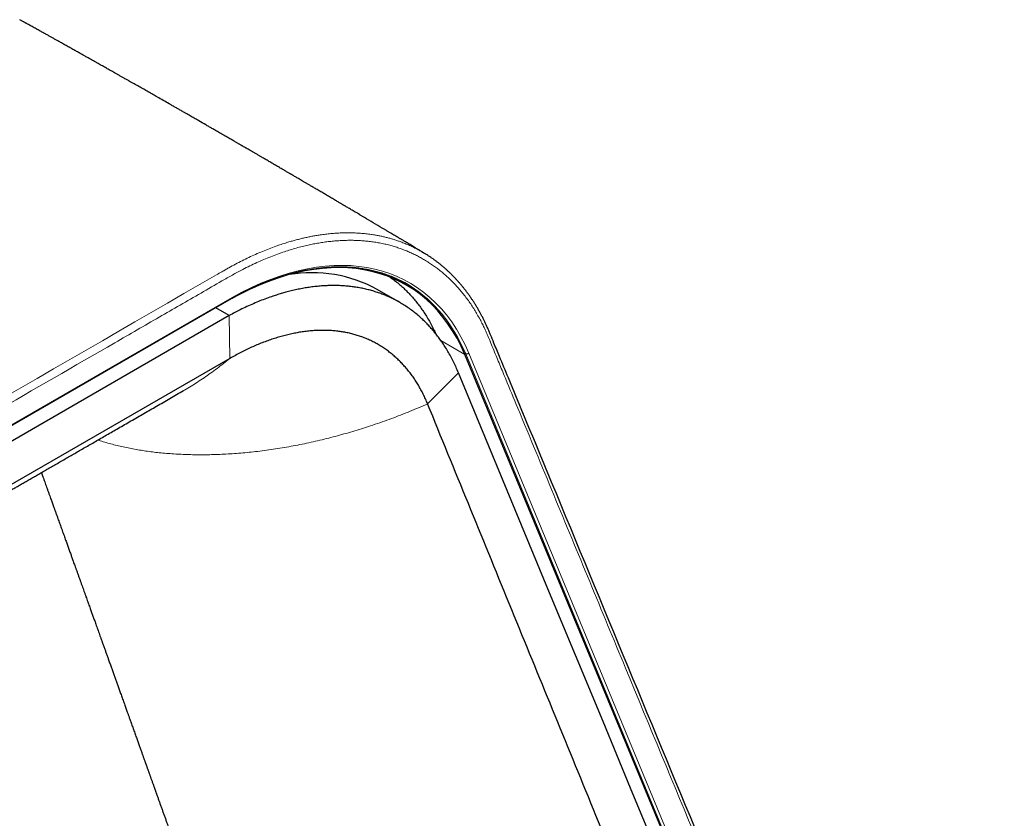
# Model space of a CAD drawing. Header units: millimetres. Extents: x 8 to 800, y 12 to 773.
# Tile 20 of 32: x 665 to 750, y 195 to 264. Entities that reach past the tile are written whole.
import ezdxf

# ---------------------------------------------------------------- set-up
doc = ezdxf.new("R2010")
doc.units = ezdxf.units.MM

msp = doc.modelspace()

# ---------------------------------------------------------------- linework, layer by layer
at = {"color": 7, "linetype": 'Continuous', "lineweight": 30}
for p, q in [((698.221, 240.785), (696.965, 241.51)), ((697.682, 239.257), (695.713, 240.394)), ((683.006, 239.533), (621.946, 204.284)), ((622.046, 204.356), (683.107, 239.605)), ((682.908, 238.126), (621.86, 202.883)), ((682.908, 238.126), (681.738, 238.801)), ((746.318, 130.944), (703.324, 234.749)), ((682.971, 234.416), (621.923, 199.173))]:
    msp.add_line(p, q, dxfattribs=at)
at = {"color": 252, "linetype": 'Continuous', "lineweight": 0}
for p, q in [((622.088, 204.451), (683.149, 239.701)), ((683.006, 239.533), (682.994, 239.54)), ((682.908, 238.126), (682.971, 234.416)), ((703.325, 234.749), (701.246, 235.949)), ((703.391, 234.816), (703.264, 234.889)), ((703.391, 234.816), (703.391, 234.816)), ((746.384, 131.011), (703.391, 234.816)), ((703.664, 234.872), (746.658, 131.066)), ((702.763, 233.165), (700.087, 230.474))]:
    msp.add_line(p, q, dxfattribs=at)
at = {"color": 7, "linetype": 'Continuous', "lineweight": 30, "flags": 128}
msp.add_lwpolyline([(745.686, 129.65), (737.38, 149.678), (727.529, 173.427), (717.678, 197.176), (715.291, 202.933), (710.517, 214.447), (705.747, 225.959), (702.763, 233.165)], dxfattribs=at)
at = {"color": 7, "linetype": 'Continuous', "lineweight": 30}
msp.add_arc((690.083, 230.136), 11.701, 61.23565, 99.68892, dxfattribs=at)
for major_axis, ratio, start_param, end_param in [((14.977, 27.031), 0.588748, 5.853586, 7.041644), ((15.027, 27.118), 0.588712, 6.253952, 6.292874)]:
    msp.add_ellipse((683.08, 213.846), major_axis=major_axis, ratio=ratio, start_param=start_param, end_param=end_param, dxfattribs=at)
at = {"color": 252, "linetype": 'Continuous', "lineweight": 0}
for centre, major_axis, ratio, start_param, end_param in [((683.221, 213.768), (15.127, 27.291), 0.58864, 5.853662, 7.041827), ((683.08, 213.846), (15.027, 27.118), 0.588712, 5.853621, 6.253952)]:
    msp.add_ellipse(centre, major_axis=major_axis, ratio=ratio, start_param=start_param, end_param=end_param, dxfattribs=at)
at = {"color": 7, "linetype": 'Continuous', "lineweight": 30}
for points, knots in [([(699.767, 243.55), (699.763, 243.553), (699.674, 243.606), (699.508, 243.706), (699.272, 243.847), (699.052, 243.979), (698.848, 244.101), (698.66, 244.214), (698.487, 244.317), (698.329, 244.412), (698.185, 244.498), (698.054, 244.576), (697.938, 244.646), (697.836, 244.706), (697.748, 244.759), (697.667, 244.807), (697.587, 244.855), (697.479, 244.92), (697.341, 245.002), (697.17, 245.104), (696.987, 245.213), (696.792, 245.329), (696.586, 245.452), (696.373, 245.579), (695.972, 245.818), (695.386, 246.166), (694.805, 246.512), (694.411, 246.745), (694.208, 246.865), (694.01, 246.983), (693.822, 247.094), (693.646, 247.198), (693.479, 247.297), (693.323, 247.39), (693.177, 247.476), (693.045, 247.554), (692.94, 247.616), (692.857, 247.665), (692.786, 247.707), (692.708, 247.753), (692.62, 247.805), (692.516, 247.866), (692.395, 247.938), (692.258, 248.019), (692.107, 248.108), (691.942, 248.205), (691.77, 248.306), (691.595, 248.41), (691.422, 248.511), (691.198, 248.643), (690.925, 248.804), (690.607, 248.991), (690.3, 249.172), (690.025, 249.333), (689.781, 249.477), (689.566, 249.603), (689.36, 249.723), (689.172, 249.834), (689.002, 249.934), (688.848, 250.024), (688.705, 250.107), (688.587, 250.176), (688.492, 250.232), (688.419, 250.275), (688.35, 250.315), (688.282, 250.355), (688.211, 250.397), (688.13, 250.444), (688.038, 250.497), (687.934, 250.558), (687.819, 250.626), (687.692, 250.7), (687.554, 250.78), (687.407, 250.866), (687.254, 250.956), (687.035, 251.083), (686.758, 251.245), (686.428, 251.437), (686.109, 251.623), (685.825, 251.788), (685.572, 251.936), (685.349, 252.065), (685.135, 252.19), (684.93, 252.309), (684.735, 252.422), (684.553, 252.527), (684.384, 252.625), (684.228, 252.716), (684.104, 252.788), (684.008, 252.843), (683.938, 252.884), (683.87, 252.923), (683.798, 252.965), (683.717, 253.012), (683.623, 253.066), (683.517, 253.128), (683.397, 253.197), (683.265, 253.274), (683.119, 253.358), (682.962, 253.448), (682.8, 253.542), (682.637, 253.636), (682.462, 253.737), (682.276, 253.845), (682.08, 253.958), (681.895, 254.064), (681.723, 254.164), (681.562, 254.257), (681.412, 254.343), (681.272, 254.423), (681.138, 254.501), (681.007, 254.576), (680.718, 254.742), (680.422, 254.913), (680.116, 255.089), (679.955, 255.181), (679.785, 255.279), (679.606, 255.381), (679.417, 255.49), (679.22, 255.603), (678.991, 255.734), (678.737, 255.879), (678.464, 256.036), (678.199, 256.187), (677.942, 256.334), (677.606, 256.526), (677.187, 256.766), (676.721, 257.031), (676.289, 257.277), (675.893, 257.503), (675.49, 257.732), (675.079, 257.966), (674.657, 258.205), (674.294, 258.411), (673.992, 258.582), (673.756, 258.716), (673.523, 258.848), (673.296, 258.976), (673.082, 259.097), (672.881, 259.211), (672.691, 259.318), (672.512, 259.419), (672.343, 259.515), (672.177, 259.608), (672.007, 259.704), (671.828, 259.805), (671.639, 259.912), (671.441, 260.024), (671.238, 260.138), (671.01, 260.266), (670.763, 260.405), (670.498, 260.554), (670.242, 260.698), (669.971, 260.85), (669.68, 261.014), (669.361, 261.192), (669.032, 261.377), (668.702, 261.562), (668.379, 261.743), (668.088, 261.906), (667.825, 262.053), (667.586, 262.186), (667.352, 262.317), (667.149, 262.43), (666.977, 262.526), (666.831, 262.608), (666.678, 262.693), (666.513, 262.785), (666.346, 262.878), (666.178, 262.971), (666.011, 263.064), (665.84, 263.16), (665.671, 263.253), (665.513, 263.341), (665.388, 263.411), (665.293, 263.464), (665.223, 263.502), (665.15, 263.543), (665.068, 263.589), (664.975, 263.64), (664.871, 263.698), (664.796, 263.74), (664.755, 263.763), (664.753, 263.764)], [0, 0, 0, 0, 0.000426, 0.007659, 0.014457, 0.02082, 0.026748, 0.032148, 0.037129, 0.041692, 0.045837, 0.049636, 0.053, 0.055929, 0.058424, 0.060645, 0.06296, 0.065382, 0.069974, 0.074907, 0.080182, 0.085798, 0.091755, 0.097998, 0.104286, 0.126399, 0.148681, 0.154544, 0.16042, 0.1662, 0.171626, 0.176688, 0.181386, 0.186005, 0.190209, 0.193996, 0.197368, 0.199274, 0.201198, 0.203432, 0.205981, 0.208843, 0.212408, 0.216364, 0.220712, 0.22545, 0.230521, 0.235569, 0.24053, 0.245405, 0.254897, 0.264044, 0.272847, 0.281306, 0.287711, 0.293904, 0.299828, 0.305382, 0.310098, 0.314508, 0.318612, 0.32241, 0.32464, 0.32675, 0.328739, 0.330607, 0.332569, 0.334869, 0.337508, 0.340485, 0.343802, 0.347457, 0.351377, 0.355624, 0.360117, 0.364566, 0.37441, 0.383885, 0.39299, 0.401725, 0.408329, 0.414705, 0.420854, 0.426719, 0.432314, 0.437529, 0.442363, 0.446818, 0.450892, 0.453011, 0.455011, 0.456892, 0.458847, 0.461165, 0.46385, 0.466901, 0.470318, 0.474101, 0.47825, 0.482765, 0.48754, 0.492187, 0.49667, 0.502565, 0.508149, 0.513422, 0.518384, 0.522943, 0.527204, 0.531166, 0.534928, 0.538666, 0.542386, 0.559661, 0.564018, 0.568583, 0.573419, 0.578524, 0.5839, 0.589545, 0.595406, 0.603454, 0.611245, 0.61878, 0.626057, 0.633218, 0.647441, 0.661877, 0.672985, 0.684255, 0.695688, 0.707338, 0.719319, 0.731636, 0.738275, 0.745008, 0.751743, 0.758178, 0.76429, 0.769978, 0.775354, 0.780417, 0.785193, 0.789744, 0.794565, 0.799654, 0.805012, 0.810639, 0.816495, 0.822279, 0.83002, 0.837514, 0.844761, 0.851832, 0.860505, 0.869528, 0.878901, 0.888457, 0.897602, 0.906284, 0.913218, 0.919918, 0.926534, 0.933068, 0.937134, 0.941174, 0.945458, 0.950115, 0.955145, 0.959621, 0.964357, 0.96934, 0.97416, 0.978625, 0.982733, 0.984758, 0.986684, 0.988666, 0.990976, 0.99362, 0.996542, 0.999785, 1, 1, 1, 1]), ([(699.627, 243.631), (699.664, 243.611), (699.754, 243.56), (699.842, 243.504), (699.895, 243.471)], [0, 0, 0, 0, 0.40145, 1, 1, 1, 1]), ([(749.954, 131.198), (749.942, 131.206), (749.891, 131.237), (749.803, 131.298), (749.69, 131.379), (749.58, 131.466), (749.472, 131.558), (749.368, 131.653), (749.266, 131.753), (749.167, 131.857), (749.071, 131.965), (748.978, 132.077), (748.889, 132.192), (748.802, 132.311), (748.719, 132.434), (748.639, 132.56), (748.563, 132.69), (748.495, 132.813), (748.434, 132.933), (748.376, 133.053), (748.316, 133.185), (748.252, 133.332), (748.182, 133.498), (748.103, 133.692), (748.007, 133.927), (744.032, 143.515), (736.055, 162.801), (723.701, 192.624), (714.002, 216.03), (708.078, 230.337), (706.411, 234.352), (705.899, 235.595), (705.601, 236.314), (705.436, 236.709), (705.341, 236.935), (705.247, 237.148), (705.141, 237.38), (705.021, 237.632), (704.898, 237.881), (704.771, 238.126), (704.64, 238.368), (704.507, 238.607), (704.369, 238.843), (704.228, 239.075), (704.084, 239.304), (703.935, 239.529), (703.784, 239.751), (703.629, 239.969), (703.471, 240.183), (703.31, 240.393), (703.145, 240.599), (702.978, 240.802), (702.806, 241.001), (702.632, 241.195), (702.455, 241.386), (702.274, 241.573), (702.091, 241.756), (701.904, 241.934), (701.714, 242.109), (701.522, 242.279), (701.326, 242.444), (701.128, 242.606), (700.928, 242.762), (700.724, 242.915), (700.518, 243.063), (700.309, 243.207), (700.103, 243.343), (699.966, 243.429), (699.9, 243.47)], [0, 0, 0, 0, 0.000434, 0.001812, 0.003221, 0.004626, 0.006029, 0.007428, 0.008825, 0.01022, 0.011609, 0.01299, 0.014365, 0.015736, 0.017101, 0.01846, 0.019813, 0.021154, 0.022229, 0.023366, 0.024581, 0.025896, 0.027349, 0.029002, 0.030967, 0.033398, 0.279308, 0.532574, 0.810687, 0.889097, 0.905312, 0.915327, 0.921467, 0.923984, 0.925668, 0.927304, 0.929554, 0.931804, 0.934055, 0.936309, 0.938564, 0.940823, 0.943085, 0.945352, 0.947623, 0.949901, 0.952177, 0.954454, 0.956732, 0.95901, 0.96129, 0.963572, 0.965857, 0.968145, 0.970433, 0.97272, 0.97501, 0.9773, 0.979591, 0.981882, 0.984171, 0.986459, 0.988744, 0.991024, 0.993319, 0.995607, 0.99789, 1, 1, 1, 1]), ([(683.106, 239.605), (683.197, 239.655), (683.382, 239.758), (683.661, 239.907), (683.943, 240.054), (684.225, 240.197), (684.507, 240.335), (684.788, 240.468), (685.069, 240.597), (685.35, 240.722), (685.63, 240.842), (685.91, 240.958), (686.19, 241.069), (686.468, 241.176), (686.747, 241.278), (687.024, 241.376), (687.301, 241.469), (687.578, 241.558), (687.853, 241.641), (688.128, 241.721), (688.402, 241.795), (688.675, 241.865), (688.947, 241.931), (689.218, 241.991), (689.487, 242.047), (689.756, 242.099), (690.024, 242.146), (690.291, 242.187), (690.556, 242.225), (690.82, 242.257), (691.083, 242.285), (691.345, 242.308), (691.605, 242.327), (691.864, 242.34), (692.121, 242.349), (692.377, 242.354), (692.631, 242.353), (692.884, 242.348), (693.135, 242.338), (693.384, 242.323), (693.632, 242.304), (693.878, 242.28), (694.122, 242.251), (694.364, 242.217), (694.605, 242.179), (694.843, 242.136), (695.08, 242.088), (695.315, 242.036), (695.547, 241.979), (695.778, 241.917), (696.006, 241.851), (696.233, 241.78), (696.457, 241.704), (696.679, 241.623), (696.898, 241.538), (697.116, 241.449), (697.331, 241.354), (697.544, 241.255), (697.752, 241.153), (697.888, 241.082), (697.956, 241.046)], [0, 0, 0, 0, 0.01669, 0.033905, 0.05112, 0.068336, 0.085551, 0.102767, 0.119982, 0.137198, 0.154414, 0.171631, 0.188848, 0.206065, 0.223283, 0.240502, 0.257721, 0.274942, 0.292163, 0.309385, 0.326609, 0.343834, 0.36106, 0.378288, 0.395518, 0.412749, 0.429983, 0.447218, 0.464456, 0.481697, 0.49894, 0.516185, 0.533434, 0.550685, 0.56794, 0.585198, 0.602459, 0.619725, 0.636993, 0.654266, 0.671542, 0.688822, 0.706106, 0.723394, 0.740687, 0.757983, 0.775283, 0.792587, 0.809895, 0.827206, 0.844521, 0.86184, 0.879161, 0.896486, 0.913813, 0.931143, 0.948475, 0.965808, 0.983144, 1, 1, 1, 1]), ([(696.834, 241.455), (696.933, 241.385), (697.16, 241.225), (697.502, 240.954), (697.85, 240.655), (698.176, 240.349), (698.482, 240.039), (698.778, 239.714), (699.063, 239.376), (699.338, 239.024), (699.603, 238.659), (699.865, 238.267), (700.123, 237.848), (700.376, 237.401), (700.602, 236.969), (700.736, 236.68), (700.796, 236.55)], [0, 0, 0, 0, 0.059918, 0.137158, 0.214398, 0.284617, 0.354835, 0.425053, 0.495271, 0.565489, 0.635707, 0.705927, 0.783168, 0.860409, 0.937651, 1, 1, 1, 1]), ([(702.763, 233.165), (702.694, 233.327), (702.556, 233.651), (702.332, 234.121), (702.096, 234.579), (701.847, 235.023), (701.594, 235.436), (701.341, 235.82), (701.087, 236.176), (700.824, 236.521), (700.551, 236.854), (700.267, 237.175), (699.973, 237.484), (699.67, 237.779), (699.343, 238.076), (698.99, 238.37), (698.609, 238.66), (698.216, 238.931), (697.813, 239.184), (697.423, 239.405), (697.046, 239.598), (696.687, 239.766), (696.32, 239.92), (695.94, 240.064), (695.547, 240.196), (695.14, 240.315), (694.725, 240.42), (694.304, 240.509), (693.875, 240.583), (693.444, 240.642), (693.01, 240.685), (692.574, 240.713), (692.133, 240.727), (691.686, 240.726), (691.233, 240.709), (690.774, 240.679), (690.308, 240.632), (689.836, 240.571), (689.36, 240.494), (688.88, 240.402), (688.398, 240.295), (687.94, 240.18), (687.508, 240.06), (687.102, 239.938), (686.644, 239.789), (686.133, 239.609), (685.568, 239.391), (685.002, 239.155), (684.434, 238.901), (683.895, 238.642), (683.387, 238.384), (683.068, 238.212), (682.908, 238.126)], [0, 0, 0, 0, 0.0216026, 0.0432053, 0.0649, 0.0865984, 0.1082931, 0.1275959, 0.1469037, 0.1662116, 0.1855144, 0.2049819, 0.2244547, 0.2439275, 0.2633951, 0.2857665, 0.3081497, 0.3305369, 0.3529201, 0.3752914, 0.3939448, 0.4126028, 0.4312608, 0.4499142, 0.4695633, 0.4892152, 0.5088643, 0.5286107, 0.5483598, 0.5681062, 0.5873916, 0.6066796, 0.625965, 0.6453423, 0.6647222, 0.6840996, 0.7037468, 0.7234048, 0.7430682, 0.7627316, 0.7823896, 0.8020369, 0.8182946, 0.8345539, 0.8508117, 0.8731452, 0.8954906, 0.9178398, 0.9401852, 0.9625187, 0.9812594, 1, 1, 1, 1]), ([(700.087, 230.474), (700.028, 230.615), (699.909, 230.897), (699.716, 231.304), (699.511, 231.699), (699.295, 232.081), (699.067, 232.451), (698.827, 232.806), (698.577, 233.149), (698.311, 233.483), (698.03, 233.807), (697.733, 234.121), (697.425, 234.419), (697.106, 234.701), (696.776, 234.966), (696.436, 235.215), (696.086, 235.448), (695.725, 235.663), (695.355, 235.861), (694.976, 236.041), (694.587, 236.204), (694.197, 236.346), (693.807, 236.468), (693.416, 236.572), (693.019, 236.658), (692.614, 236.728), (692.195, 236.783), (691.76, 236.821), (691.311, 236.841), (690.855, 236.843), (690.393, 236.827), (689.926, 236.792), (689.463, 236.741), (689.004, 236.673), (688.551, 236.591), (688.094, 236.494), (687.634, 236.38), (687.171, 236.251), (686.706, 236.107), (686.239, 235.947), (685.77, 235.771), (685.299, 235.58), (684.831, 235.375), (684.364, 235.157), (683.9, 234.925), (683.435, 234.68), (683.126, 234.504), (682.971, 234.416)], [0, 0, 0, 0, 0.021832, 0.04368, 0.065545, 0.087426, 0.109323, 0.131236, 0.153163, 0.175103, 0.198101, 0.22111, 0.24413, 0.267157, 0.290192, 0.313231, 0.336273, 0.359318, 0.382363, 0.405408, 0.428451, 0.451494, 0.473218, 0.494942, 0.516665, 0.538389, 0.560114, 0.583157, 0.606201, 0.629246, 0.652291, 0.675334, 0.698375, 0.720096, 0.741811, 0.76352, 0.785222, 0.806914, 0.828595, 0.850265, 0.871921, 0.893563, 0.91519, 0.936416, 0.957626, 0.978821, 1, 1, 1, 1]), ([(632.071, 205.032), (632.082, 205.038), (632.101, 205.049), (632.125, 205.063), (632.145, 205.074), (632.162, 205.084), (632.181, 205.095), (632.202, 205.107), (632.224, 205.12), (632.243, 205.131), (632.26, 205.141), (632.278, 205.151), (632.298, 205.162), (632.32, 205.175), (632.349, 205.192), (632.388, 205.214), (632.433, 205.24), (632.481, 205.267), (632.521, 205.29), (632.554, 205.309), (632.582, 205.325), (632.61, 205.341), (632.638, 205.356), (632.662, 205.37), (632.689, 205.386), (632.716, 205.401), (632.741, 205.415), (632.762, 205.427), (632.783, 205.439), (632.806, 205.452), (632.827, 205.464), (632.844, 205.474), (632.861, 205.483), (632.881, 205.495), (632.907, 205.509), (632.936, 205.526), (632.965, 205.542), (632.993, 205.558), (633.02, 205.573), (633.048, 205.589), (633.073, 205.603), (633.095, 205.615), (633.119, 205.629), (633.146, 205.644), (633.175, 205.66), (633.202, 205.675), (633.235, 205.694), (633.272, 205.715), (633.315, 205.739), (633.357, 205.763), (633.406, 205.79), (633.46, 205.82), (633.512, 205.85), (633.556, 205.874), (633.591, 205.894), (633.616, 205.908), (633.637, 205.919), (633.657, 205.931), (633.679, 205.943), (633.697, 205.953), (633.716, 205.963), (633.739, 205.976), (633.769, 205.993), (633.799, 206.009), (633.826, 206.025), (633.855, 206.041), (633.884, 206.057), (633.91, 206.071), (633.933, 206.084), (633.956, 206.097), (633.982, 206.111), (634.012, 206.128), (634.041, 206.144), (634.066, 206.158), (634.085, 206.169), (634.104, 206.18), (634.128, 206.192), (634.152, 206.206), (634.185, 206.224), (634.229, 206.249), (634.281, 206.278), (634.332, 206.306), (634.377, 206.331), (634.421, 206.355), (634.459, 206.376), (634.491, 206.394), (634.521, 206.41), (634.552, 206.427), (634.582, 206.444), (634.609, 206.459), (634.637, 206.474), (634.666, 206.491), (634.693, 206.506), (634.717, 206.519), (634.741, 206.532), (634.771, 206.549), (634.805, 206.567), (634.838, 206.585), (634.871, 206.604), (634.906, 206.623), (634.945, 206.644), (634.984, 206.666), (635.025, 206.688), (635.067, 206.712), (635.116, 206.738), (635.169, 206.768), (635.229, 206.801), (635.29, 206.834), (635.352, 206.868), (635.402, 206.896), (635.443, 206.918), (635.473, 206.935), (635.502, 206.951), (635.53, 206.966), (635.561, 206.983), (635.595, 207.002), (635.628, 207.02), (635.658, 207.036), (635.687, 207.052), (635.717, 207.068), (635.749, 207.086), (635.781, 207.104), (635.814, 207.122), (635.85, 207.141), (635.887, 207.161), (635.921, 207.18), (635.953, 207.198), (635.989, 207.218), (636.028, 207.239), (636.069, 207.261), (636.112, 207.285), (636.159, 207.31), (636.207, 207.337), (636.255, 207.363), (636.31, 207.393), (636.372, 207.427), (636.438, 207.463), (636.506, 207.5), (636.564, 207.532), (636.61, 207.557), (636.642, 207.574), (636.669, 207.589), (636.692, 207.602), (636.716, 207.615), (636.744, 207.63), (636.774, 207.647), (636.803, 207.663), (636.832, 207.679), (636.865, 207.697), (636.904, 207.718), (636.945, 207.74), (636.984, 207.762), (637.026, 207.784), (637.073, 207.81), (637.126, 207.839), (637.178, 207.867), (637.226, 207.894), (637.27, 207.918), (637.311, 207.94), (637.346, 207.959), (637.38, 207.977), (637.414, 207.996), (637.455, 208.019), (637.5, 208.043), (637.546, 208.068), (637.591, 208.093), (637.633, 208.116), (637.67, 208.136), (637.703, 208.154), (637.739, 208.174), (637.786, 208.199), (637.841, 208.229), (637.898, 208.26), (637.953, 208.29), (638.008, 208.32), (638.065, 208.351), (638.116, 208.379), (638.166, 208.406), (638.216, 208.434), (638.273, 208.465), (638.334, 208.498), (638.397, 208.532), (638.461, 208.567), (638.527, 208.603), (638.583, 208.634), (638.63, 208.659), (638.661, 208.676), (638.687, 208.691), (638.711, 208.704), (638.746, 208.723), (638.794, 208.749), (638.855, 208.782), (638.915, 208.815), (638.974, 208.847), (639.033, 208.879), (639.093, 208.912), (639.155, 208.946), (639.219, 208.981), (639.286, 209.017), (639.353, 209.054), (639.424, 209.093), (639.497, 209.132), (639.57, 209.172), (639.639, 209.21), (639.704, 209.245), (639.77, 209.282), (639.842, 209.321), (639.916, 209.361), (639.99, 209.402), (640.061, 209.441), (640.129, 209.478), (640.197, 209.515), (640.266, 209.553), (640.34, 209.593), (640.415, 209.634), (640.488, 209.674), (640.558, 209.712), (640.628, 209.751), (640.702, 209.791), (640.783, 209.835), (640.87, 209.883), (640.958, 209.931), (641.047, 209.98), (641.13, 210.026), (641.208, 210.068), (641.279, 210.107), (641.351, 210.146), (641.425, 210.187), (641.5, 210.228), (641.571, 210.268), (641.636, 210.303), (641.693, 210.335), (641.746, 210.364), (641.803, 210.395), (641.866, 210.43), (641.936, 210.468), (642.028, 210.519), (642.138, 210.579), (642.264, 210.649), (642.377, 210.711), (642.481, 210.768), (642.577, 210.821), (642.681, 210.878), (642.782, 210.934), (642.878, 210.987), (642.962, 211.033), (643.037, 211.075), (643.097, 211.108), (643.143, 211.133), (643.176, 211.151), (643.206, 211.168), (643.237, 211.186), (643.276, 211.207), (643.323, 211.233), (643.377, 211.263), (643.438, 211.296), (643.502, 211.332), (643.567, 211.368), (643.627, 211.401), (643.677, 211.429), (643.717, 211.451), (643.752, 211.47), (643.789, 211.491), (643.834, 211.516), (643.887, 211.545), (643.946, 211.578), (644.034, 211.627), (644.146, 211.689), (644.256, 211.75), (644.334, 211.793), (644.379, 211.819), (644.418, 211.84), (644.454, 211.86), (644.494, 211.883), (644.544, 211.91), (644.61, 211.947), (644.69, 211.991), (644.782, 212.042), (644.871, 212.092), (644.964, 212.144), (645.058, 212.196), (645.153, 212.249), (645.24, 212.298), (645.318, 212.341), (645.387, 212.38), (645.465, 212.423), (645.558, 212.475), (645.671, 212.538), (645.796, 212.608), (645.934, 212.685), (646.081, 212.768), (646.235, 212.854), (646.389, 212.94), (646.544, 213.027), (646.7, 213.114), (646.857, 213.203), (647.015, 213.291), (647.151, 213.368), (647.264, 213.431), (647.351, 213.48), (647.43, 213.524), (647.502, 213.565), (647.573, 213.605), (647.66, 213.654), (647.77, 213.716), (647.907, 213.793), (648.055, 213.876), (648.318, 214.025), (648.575, 214.17), (648.821, 214.309), (648.944, 214.378), (649.055, 214.441), (649.156, 214.498), (649.252, 214.552), (649.348, 214.607), (649.453, 214.666), (649.577, 214.736), (649.721, 214.818), (649.881, 214.908), (650.044, 215.001), (650.209, 215.094), (650.379, 215.191), (650.555, 215.291), (650.733, 215.392), (650.904, 215.489), (651.065, 215.58), (651.216, 215.666), (651.367, 215.752), (651.524, 215.841), (651.694, 215.938), (651.874, 216.041), (652.058, 216.145), (652.245, 216.252), (652.435, 216.36), (652.631, 216.472), (652.829, 216.585), (653.026, 216.697), (653.219, 216.807), (653.408, 216.915), (653.63, 217.042), (653.881, 217.185), (654.161, 217.345), (654.436, 217.503), (654.714, 217.661), (654.997, 217.823), (655.287, 217.989), (655.584, 218.159), (655.888, 218.334), (656.168, 218.494), (656.416, 218.636), (656.627, 218.757), (656.825, 218.871), (657.012, 218.978), (657.187, 219.078), (657.35, 219.171), (657.496, 219.255), (657.627, 219.331), (657.748, 219.4), (657.865, 219.467), (657.982, 219.534), (658.1, 219.602), (658.322, 219.729), (658.651, 219.918), (659.09, 220.171), (659.439, 220.371), (659.695, 220.518), (659.859, 220.613), (660.031, 220.711), (660.212, 220.816), (660.403, 220.926), (660.605, 221.042), (660.824, 221.168), (661.062, 221.304), (661.319, 221.453), (661.59, 221.608), (661.874, 221.772), (662.171, 221.943), (662.483, 222.122), (662.809, 222.31), (663.149, 222.506), (663.505, 222.711), (663.847, 222.908), (664.176, 223.098), (664.488, 223.277), (664.811, 223.463), (665.144, 223.655), (665.488, 223.854), (665.846, 224.06), (666.216, 224.273), (666.598, 224.493), (666.991, 224.72), (667.397, 224.954), (667.815, 225.195), (668.246, 225.444), (668.674, 225.691), (669.099, 225.936), (669.52, 226.179), (669.952, 226.428), (670.395, 226.684), (670.851, 226.947), (671.318, 227.217), (671.798, 227.493), (672.29, 227.777), (672.795, 228.069), (673.313, 228.368), (673.845, 228.675), (674.391, 228.99), (674.95, 229.313), (675.507, 229.634), (676.062, 229.955), (676.614, 230.273), (677.178, 230.599), (677.756, 230.933), (678.347, 231.274), (678.746, 231.504), (678.947, 231.62)], [0, 0, 0, 0, 0.001004, 0.001733, 0.002212, 0.002677, 0.003187, 0.003906, 0.004556, 0.005105, 0.005608, 0.006065, 0.006635, 0.007355, 0.008012, 0.009219, 0.010756, 0.011917, 0.013425, 0.014128, 0.014849, 0.015805, 0.016558, 0.017215, 0.017915, 0.018858, 0.019533, 0.020021, 0.020624, 0.021358, 0.021959, 0.022378, 0.022813, 0.023395, 0.024107, 0.02497, 0.025875, 0.026527, 0.027291, 0.028167, 0.028818, 0.029405, 0.030032, 0.030771, 0.031637, 0.032434, 0.033017, 0.034395, 0.035525, 0.036494, 0.037891, 0.039494, 0.040943, 0.042139, 0.043063, 0.043778, 0.044177, 0.044748, 0.045413, 0.045907, 0.046256, 0.046918, 0.047783, 0.048611, 0.04931, 0.050015, 0.050886, 0.051603, 0.05213, 0.05272, 0.053398, 0.054195, 0.055116, 0.05573, 0.056152, 0.056643, 0.057267, 0.057972, 0.058607, 0.059852, 0.061411, 0.062701, 0.063819, 0.064967, 0.066129, 0.066746, 0.067503, 0.068398, 0.069186, 0.069818, 0.070519, 0.071331, 0.072082, 0.072614, 0.073143, 0.073963, 0.074925, 0.075739, 0.076495, 0.077474, 0.078416, 0.079452, 0.080443, 0.081505, 0.08269, 0.084122, 0.085579, 0.087193, 0.088754, 0.090234, 0.090985, 0.091788, 0.092518, 0.093154, 0.093888, 0.09482, 0.095703, 0.096373, 0.097044, 0.097816, 0.098622, 0.099462, 0.100171, 0.101074, 0.102091, 0.102906, 0.103607, 0.104456, 0.105586, 0.106484, 0.107443, 0.108767, 0.109902, 0.111007, 0.112283, 0.113912, 0.115523, 0.117115, 0.118852, 0.1197, 0.120485, 0.121138, 0.121659, 0.122192, 0.122873, 0.123676, 0.124381, 0.124953, 0.125768, 0.12677, 0.127767, 0.128677, 0.129587, 0.130743, 0.132065, 0.133375, 0.134466, 0.135545, 0.136474, 0.13736, 0.138086, 0.138852, 0.139812, 0.140995, 0.142019, 0.143091, 0.144206, 0.144988, 0.145697, 0.146533, 0.147538, 0.148996, 0.150419, 0.151568, 0.152829, 0.154305, 0.155518, 0.156466, 0.157743, 0.15907, 0.160445, 0.161974, 0.163473, 0.16488, 0.166535, 0.167386, 0.168119, 0.168715, 0.169207, 0.169792, 0.171112, 0.172532, 0.17396, 0.175299, 0.176545, 0.178033, 0.179425, 0.180842, 0.18242, 0.183986, 0.185482, 0.187229, 0.188944, 0.190498, 0.19191, 0.193345, 0.195004, 0.196748, 0.198382, 0.199977, 0.201569, 0.202943, 0.20451, 0.206229, 0.207888, 0.209513, 0.211127, 0.212569, 0.214165, 0.216018, 0.217963, 0.21992, 0.221867, 0.223842, 0.225419, 0.22698, 0.228521, 0.230142, 0.231847, 0.233429, 0.234838, 0.236085, 0.237168, 0.238325, 0.239748, 0.241307, 0.242874, 0.245743, 0.248452, 0.251055, 0.253069, 0.255132, 0.257281, 0.259748, 0.261675, 0.263457, 0.265095, 0.266532, 0.267325, 0.268023, 0.268627, 0.269241, 0.270057, 0.271081, 0.272288, 0.273494, 0.274957, 0.276362, 0.277672, 0.278751, 0.279581, 0.280209, 0.280997, 0.281949, 0.283063, 0.284342, 0.285681, 0.288687, 0.291478, 0.292642, 0.293608, 0.294371, 0.295051, 0.295904, 0.296939, 0.298157, 0.300089, 0.302028, 0.303913, 0.305746, 0.307857, 0.309877, 0.31171, 0.313337, 0.314758, 0.316078, 0.318243, 0.320591, 0.323178, 0.326064, 0.329222, 0.332431, 0.335648, 0.338868, 0.34211, 0.345377, 0.348667, 0.351923, 0.353883, 0.355686, 0.35733, 0.358813, 0.360197, 0.3617, 0.364215, 0.367047, 0.370189, 0.373403, 0.383359, 0.386113, 0.388654, 0.39096, 0.393026, 0.39489, 0.396862, 0.399015, 0.401349, 0.404544, 0.407877, 0.411233, 0.414614, 0.418019, 0.42177, 0.425471, 0.42898, 0.43229, 0.435397, 0.438299, 0.441578, 0.445053, 0.448747, 0.452667, 0.456359, 0.460238, 0.464304, 0.4684, 0.472426, 0.476377, 0.480254, 0.484053, 0.489966, 0.49567, 0.501209, 0.506866, 0.512689, 0.518574, 0.524626, 0.530849, 0.537238, 0.54176, 0.546052, 0.550108, 0.553922, 0.557491, 0.560809, 0.563873, 0.566454, 0.568844, 0.571219, 0.573609, 0.576012, 0.57843, 0.587185, 0.596128, 0.605264, 0.608482, 0.611784, 0.615279, 0.618971, 0.622863, 0.626959, 0.631262, 0.636239, 0.641476, 0.646979, 0.652753, 0.658804, 0.665139, 0.671764, 0.678687, 0.685914, 0.693454, 0.699602, 0.705953, 0.71251, 0.719277, 0.72626, 0.733553, 0.741076, 0.748836, 0.756836, 0.765083, 0.773583, 0.782341, 0.791365, 0.799698, 0.808254, 0.817039, 0.826058, 0.835315, 0.844816, 0.854566, 0.864572, 0.874839, 0.885372, 0.896179, 0.907265, 0.918637, 0.930301, 0.941257, 0.952469, 0.963944, 0.975686, 0.987703, 1, 1, 1, 1]), ([(742.507, 126.672), (740.156, 132.436), (735.454, 143.963), (728.387, 161.262), (721.313, 178.564), (714.236, 195.869), (707.158, 213.173), (702.444, 224.707), (700.087, 230.474)], [0, 0, 0, 0, 0.166667, 0.333333, 0.5, 0.666667, 0.833333, 1, 1, 1, 1]), ([(666.628, 224.511), (666.65, 224.451), (666.695, 224.326), (666.765, 224.132), (666.84, 223.925), (666.918, 223.708), (666.998, 223.486), (667.084, 223.248), (667.173, 223.001), (667.264, 222.747), (667.351, 222.505), (667.428, 222.291), (667.497, 222.1), (667.56, 221.927), (667.624, 221.748), (667.697, 221.545), (667.78, 221.315), (667.872, 221.058), (667.967, 220.794), (668.08, 220.48), (668.208, 220.124), (668.332, 219.78), (668.433, 219.499), (668.513, 219.277), (668.59, 219.065), (668.663, 218.861), (668.733, 218.666), (668.818, 218.428), (668.922, 218.14), (669.046, 217.794), (669.148, 217.512), (669.225, 217.296), (669.279, 217.146), (669.335, 216.989), (669.395, 216.823), (669.458, 216.648), (669.529, 216.451), (669.608, 216.23), (669.696, 215.983), (669.789, 215.726), (669.883, 215.462), (669.977, 215.203), (670.067, 214.951), (670.154, 214.708), (670.238, 214.473), (670.323, 214.237), (670.408, 214.001), (670.492, 213.767), (670.572, 213.544), (670.648, 213.333), (670.72, 213.131), (670.79, 212.936), (670.858, 212.745), (670.923, 212.565), (670.983, 212.396), (671.041, 212.236), (671.098, 212.077), (671.156, 211.915), (671.217, 211.745), (671.281, 211.566), (671.352, 211.367), (671.429, 211.153), (671.509, 210.928), (671.589, 210.707), (671.669, 210.482), (671.753, 210.248), (671.842, 210.001), (671.938, 209.732), (672.04, 209.447), (672.146, 209.15), (672.251, 208.859), (672.352, 208.574), (672.461, 208.272), (672.576, 207.951), (672.697, 207.611), (672.817, 207.276), (672.935, 206.947), (673.051, 206.623), (673.165, 206.303), (673.261, 206.035), (673.339, 205.816), (673.401, 205.643), (673.466, 205.463), (673.532, 205.276), (673.602, 205.083), (673.672, 204.885), (673.745, 204.681), (673.818, 204.477), (673.889, 204.279), (673.956, 204.092), (674.018, 203.917), (674.071, 203.769), (674.117, 203.641), (674.158, 203.526), (674.202, 203.404), (674.249, 203.273), (674.299, 203.132), (674.353, 202.982), (674.412, 202.816), (674.476, 202.636), (674.545, 202.444), (674.615, 202.247), (674.686, 202.047), (674.756, 201.851), (674.825, 201.659), (674.891, 201.474), (674.956, 201.293), (675.018, 201.119), (675.078, 200.952), (675.134, 200.794), (675.19, 200.638), (675.244, 200.486), (675.297, 200.339), (675.346, 200.2), (675.393, 200.07), (675.44, 199.937), (675.488, 199.802), (675.536, 199.668), (675.581, 199.543), (675.616, 199.445), (675.643, 199.37), (675.664, 199.311), (675.687, 199.245), (675.714, 199.171), (675.744, 199.087), (675.776, 198.997), (675.81, 198.902), (675.845, 198.803), (675.883, 198.698), (675.921, 198.592), (675.959, 198.485), (676.013, 198.334), (676.082, 198.14), (676.155, 197.934), (676.216, 197.764), (676.264, 197.631), (676.309, 197.504), (676.35, 197.388), (676.388, 197.283), (676.42, 197.192), (676.448, 197.115), (676.471, 197.05), (676.494, 196.986), (676.517, 196.921), (676.542, 196.851), (676.569, 196.776), (676.602, 196.684), (676.64, 196.575), (676.686, 196.447), (676.736, 196.309), (676.801, 196.125), (676.883, 195.895), (676.983, 195.616), (677.068, 195.378), (677.137, 195.184), (677.189, 195.038), (677.241, 194.891), (677.293, 194.747), (677.346, 194.599), (677.399, 194.451), (677.451, 194.303), (677.502, 194.162), (677.562, 193.992), (677.635, 193.787), (677.724, 193.538), (677.819, 193.273), (677.916, 192.999), (678.013, 192.727), (678.108, 192.461), (678.201, 192.201), (678.292, 191.947), (678.405, 191.629), (678.541, 191.249), (678.7, 190.804), (678.827, 190.446), (678.925, 190.173), (678.99, 189.989), (679.054, 189.812), (679.109, 189.655), (679.159, 189.517), (679.203, 189.393), (679.249, 189.265), (679.301, 189.119), (679.36, 188.954), (679.426, 188.767), (679.497, 188.569), (679.571, 188.361), (679.646, 188.152), (679.73, 187.917), (679.821, 187.659), (679.921, 187.381), (680.004, 187.148), (680.071, 186.96), (680.121, 186.82), (680.167, 186.689), (680.206, 186.581), (680.237, 186.494), (680.263, 186.421), (680.29, 186.345), (680.319, 186.263), (680.351, 186.174), (680.388, 186.07), (680.431, 185.952), (680.479, 185.818), (680.528, 185.678), (680.607, 185.457), (680.712, 185.164), (680.841, 184.803), (680.965, 184.455), (681.084, 184.121), (681.199, 183.799), (681.303, 183.508), (681.397, 183.244), (681.481, 183.008), (681.564, 182.777), (681.645, 182.548), (681.727, 182.319), (681.807, 182.094), (681.886, 181.872), (681.964, 181.656), (682.041, 181.44), (682.118, 181.224), (682.197, 181.003), (682.279, 180.773), (682.365, 180.533), (682.454, 180.282), (682.547, 180.021), (682.652, 179.727), (682.767, 179.407), (682.888, 179.068), (682.996, 178.765), (683.092, 178.497), (683.177, 178.257), (683.264, 178.014), (683.354, 177.763), (683.446, 177.506), (683.54, 177.243), (683.635, 176.977), (683.729, 176.713), (683.823, 176.451), (683.915, 176.192), (684.006, 175.938), (684.095, 175.69), (684.18, 175.45), (684.263, 175.22), (684.341, 175.001), (684.412, 174.804), (684.477, 174.622), (684.538, 174.45), (684.602, 174.273), (684.668, 174.087), (684.737, 173.894), (684.813, 173.682), (684.896, 173.449), (684.987, 173.196), (685.08, 172.936), (685.185, 172.641), (685.303, 172.31), (685.435, 171.942), (685.552, 171.617), (685.65, 171.341), (685.73, 171.119), (685.807, 170.905), (685.876, 170.71), (685.939, 170.534), (685.996, 170.376), (686.05, 170.226), (686.101, 170.082), (686.15, 169.946), (686.207, 169.787), (686.273, 169.602), (686.35, 169.387), (686.432, 169.158), (686.519, 168.916), (686.611, 168.659), (686.707, 168.391), (686.808, 168.111), (686.903, 167.845), (686.993, 167.594), (687.077, 167.361), (687.16, 167.127), (687.243, 166.898), (687.323, 166.674), (687.399, 166.462), (687.472, 166.26), (687.54, 166.068), (687.607, 165.882), (687.672, 165.701), (687.742, 165.505), (687.819, 165.291), (687.904, 165.054), (687.992, 164.811), (688.082, 164.561), (688.173, 164.305), (688.266, 164.047), (688.356, 163.795), (688.443, 163.554), (688.525, 163.325), (688.604, 163.106), (688.674, 162.911), (688.737, 162.738), (688.793, 162.58), (688.851, 162.419), (688.921, 162.226), (689.002, 162), (689.097, 161.736), (689.196, 161.46), (689.3, 161.171), (689.419, 160.841), (689.551, 160.475), (689.694, 160.077), (689.836, 159.682), (689.977, 159.291), (690.102, 158.946), (690.209, 158.649), (690.299, 158.397), (690.39, 158.147), (690.479, 157.899), (690.567, 157.656), (690.652, 157.421), (690.733, 157.195), (690.811, 156.98), (690.885, 156.775), (690.955, 156.579), (691.023, 156.393), (691.09, 156.207), (691.157, 156.021), (691.225, 155.832), (691.292, 155.648), (691.36, 155.458), (691.431, 155.263), (691.503, 155.065), (691.572, 154.872), (691.642, 154.68), (691.713, 154.483), (691.788, 154.276), (691.869, 154.05), (691.959, 153.803), (692.055, 153.536), (692.157, 153.254), (692.264, 152.958), (692.376, 152.649), (692.494, 152.326), (692.616, 151.988), (692.743, 151.637), (692.875, 151.272), (693.012, 150.895), (693.153, 150.507), (693.298, 150.107), (693.448, 149.694), (693.604, 149.265), (693.765, 148.82), (693.933, 148.358), (694.105, 147.884), (694.28, 147.404), (694.473, 146.874), (694.681, 146.302), (694.905, 145.688), (695.131, 145.067), (695.36, 144.441), (695.59, 143.809), (695.818, 143.187), (696.042, 142.573), (696.267, 141.957), (696.493, 141.339), (696.72, 140.719), (696.944, 140.109), (697.163, 139.51), (697.379, 138.92), (697.588, 138.352), (697.789, 137.805), (697.983, 137.278), (698.173, 136.76), (698.361, 136.249), (698.669, 135.414), (699.096, 134.254), (699.644, 132.77), (700.009, 131.784), (700.191, 131.293)], [0, 0, 0, 0, 0.001925, 0.004042, 0.006266, 0.008598, 0.011026, 0.013409, 0.01627, 0.018999, 0.021597, 0.024064, 0.02591, 0.027753, 0.02967, 0.031663, 0.034309, 0.037077, 0.039959, 0.042825, 0.047213, 0.051459, 0.053919, 0.056308, 0.058599, 0.060792, 0.062887, 0.064883, 0.068477, 0.072199, 0.076047, 0.077594, 0.079186, 0.080875, 0.082663, 0.084548, 0.086532, 0.089043, 0.091695, 0.094488, 0.097375, 0.100196, 0.102889, 0.105505, 0.108043, 0.110486, 0.113141, 0.115669, 0.118068, 0.120339, 0.122497, 0.124599, 0.126652, 0.128657, 0.130417, 0.132137, 0.13382, 0.135557, 0.13739, 0.139321, 0.141328, 0.143832, 0.146255, 0.148599, 0.150993, 0.153522, 0.156184, 0.15898, 0.162203, 0.165419, 0.168563, 0.171634, 0.174633, 0.178362, 0.182028, 0.185639, 0.189195, 0.192695, 0.196141, 0.199553, 0.201356, 0.203229, 0.205173, 0.207187, 0.209272, 0.211427, 0.213602, 0.215875, 0.218019, 0.220033, 0.221918, 0.223672, 0.224848, 0.226064, 0.227382, 0.228801, 0.23032, 0.231941, 0.233663, 0.235674, 0.23777, 0.239896, 0.242051, 0.244235, 0.246247, 0.248274, 0.250238, 0.252117, 0.253913, 0.255626, 0.257255, 0.25895, 0.260544, 0.262036, 0.26344, 0.264772, 0.266337, 0.267791, 0.269134, 0.270366, 0.270967, 0.271576, 0.272282, 0.273087, 0.273991, 0.274995, 0.275991, 0.277068, 0.278221, 0.279378, 0.280523, 0.281656, 0.284277, 0.286828, 0.288315, 0.289775, 0.291151, 0.292409, 0.293547, 0.294566, 0.295345, 0.296037, 0.296688, 0.297392, 0.29815, 0.298963, 0.29983, 0.301113, 0.302498, 0.303987, 0.30558, 0.308443, 0.311455, 0.314615, 0.316157, 0.317732, 0.31934, 0.320917, 0.322403, 0.324132, 0.32572, 0.327193, 0.328703, 0.331196, 0.333836, 0.33677, 0.339773, 0.342711, 0.345583, 0.348389, 0.35113, 0.353826, 0.358683, 0.363445, 0.368237, 0.370268, 0.372278, 0.374191, 0.376004, 0.377358, 0.378662, 0.380033, 0.381501, 0.383375, 0.385386, 0.387534, 0.389811, 0.392088, 0.394318, 0.397417, 0.400423, 0.403335, 0.404967, 0.406486, 0.407891, 0.409182, 0.40998, 0.410734, 0.411537, 0.412421, 0.413387, 0.414435, 0.415775, 0.417227, 0.418771, 0.420306, 0.424356, 0.428256, 0.432006, 0.435606, 0.43907, 0.4424, 0.44504, 0.447591, 0.450056, 0.452509, 0.454977, 0.457459, 0.459804, 0.462138, 0.464459, 0.466767, 0.469131, 0.471608, 0.474197, 0.476899, 0.479713, 0.482633, 0.48641, 0.49006, 0.493584, 0.49619, 0.498736, 0.501343, 0.50404, 0.506824, 0.509646, 0.512539, 0.515398, 0.5182, 0.521, 0.523739, 0.526419, 0.52901, 0.531484, 0.533842, 0.536083, 0.537869, 0.539704, 0.541619, 0.543612, 0.545685, 0.547838, 0.550476, 0.553211, 0.556002, 0.558845, 0.562717, 0.566682, 0.57074, 0.573175, 0.575589, 0.577895, 0.58009, 0.581867, 0.583565, 0.585184, 0.586724, 0.588185, 0.589584, 0.591828, 0.594146, 0.59654, 0.599189, 0.601943, 0.604821, 0.607824, 0.610952, 0.613399, 0.615917, 0.618454, 0.620921, 0.623315, 0.625638, 0.627762, 0.629821, 0.631817, 0.633749, 0.635642, 0.638113, 0.640653, 0.643262, 0.645941, 0.64869, 0.651496, 0.654227, 0.656792, 0.659248, 0.661595, 0.663833, 0.665515, 0.667174, 0.668899, 0.670692, 0.673372, 0.67619, 0.679147, 0.682243, 0.685478, 0.68975, 0.694009, 0.698234, 0.702427, 0.706586, 0.709291, 0.711982, 0.714659, 0.717322, 0.719941, 0.722457, 0.724867, 0.727171, 0.729369, 0.731461, 0.733447, 0.735327, 0.737413, 0.739429, 0.741394, 0.743309, 0.745501, 0.747623, 0.749676, 0.751673, 0.753756, 0.755961, 0.758288, 0.760989, 0.763838, 0.766835, 0.769979, 0.773272, 0.776712, 0.7803, 0.784036, 0.78792, 0.791952, 0.796055, 0.800301, 0.80469, 0.809221, 0.813982, 0.81889, 0.823946, 0.829097, 0.834206, 0.840821, 0.84735, 0.853793, 0.860602, 0.867313, 0.873925, 0.880439, 0.886854, 0.893551, 0.900138, 0.906613, 0.912979, 0.919233, 0.925377, 0.931069, 0.936663, 0.942158, 0.947555, 0.952906, 0.968739, 0.984437, 1, 1, 1, 1])]:
    msp.add_open_spline(points, degree=3, knots=knots, dxfattribs=at)
at = {"color": 252, "linetype": 'Continuous', "lineweight": 0}
for points, knots in [([(621.708, 206.96), (621.943, 207.096), (623.122, 207.776), (628.072, 210.634), (647.872, 222.064), (666.883, 233.041), (682.219, 241.893), (682.569, 242.094), (682.957, 242.315), (683.443, 242.579), (684.025, 242.88), (684.608, 243.164), (685.192, 243.432), (685.776, 243.683), (686.36, 243.917), (686.906, 244.12), (687.418, 244.297), (687.858, 244.438), (688.263, 244.558), (688.626, 244.66), (688.988, 244.753), (689.349, 244.84), (689.708, 244.919), (690.066, 244.991), (690.422, 245.055), (690.815, 245.118), (691.246, 245.176), (691.711, 245.226), (692.173, 245.263), (692.636, 245.287), (693.101, 245.297), (693.571, 245.293), (694.042, 245.274), (694.513, 245.239), (694.968, 245.189), (695.371, 245.132), (695.724, 245.071), (696.038, 245.009), (696.349, 244.94), (696.657, 244.862), (696.962, 244.777), (697.264, 244.685), (697.562, 244.585), (697.889, 244.466), (698.244, 244.324), (698.624, 244.157), (698.998, 243.977), (699.332, 243.802), (699.54, 243.682), (699.627, 243.631)], [0, 0, 0, 0, 0.008875, 0.044373, 0.186368, 0.754346, 0.760192, 0.763846, 0.767501, 0.774813, 0.782127, 0.789446, 0.796801, 0.80416, 0.811568, 0.818981, 0.824934, 0.831175, 0.835855, 0.840534, 0.845219, 0.849903, 0.85459, 0.859277, 0.863969, 0.86866, 0.874906, 0.881155, 0.887401, 0.89365, 0.900122, 0.906597, 0.913295, 0.919997, 0.926706, 0.932946, 0.937626, 0.942305, 0.946989, 0.951673, 0.95636, 0.961047, 0.965738, 0.97043, 0.976675, 0.982924, 0.989169, 0.995417, 1, 1, 1, 1]), ([(750.051, 130.572), (749.98, 130.618), (749.839, 130.711), (749.637, 130.865), (749.443, 131.031), (749.257, 131.21), (749.071, 131.41), (748.887, 131.633), (748.706, 131.882), (748.551, 132.125), (748.42, 132.358), (748.308, 132.578), (748.204, 132.805), (748.011, 133.263), (747.718, 133.976), (741.576, 148.784), (731.427, 173.331), (720.36, 200.038), (714.132, 215.071), (711.018, 222.588), (708.596, 228.434), (707.038, 232.192), (706.346, 233.862), (705.914, 234.906), (705.568, 235.742), (705.338, 236.3), (705.131, 236.781), (704.943, 237.184), (704.738, 237.593), (704.515, 238.008), (704.274, 238.427), (704.021, 238.833), (703.758, 239.227), (703.485, 239.609), (703.201, 239.978), (702.909, 240.333), (702.605, 240.678), (702.287, 241.013), (701.955, 241.339), (701.614, 241.65), (701.274, 241.937), (700.938, 242.201), (700.607, 242.444), (700.269, 242.674), (699.923, 242.892), (699.57, 243.098), (699.211, 243.292), (698.844, 243.473), (698.471, 243.642), (698.092, 243.798), (697.706, 243.941), (697.314, 244.071), (696.906, 244.191), (696.483, 244.299), (696.043, 244.395), (695.597, 244.475), (695.155, 244.538), (694.718, 244.586), (694.285, 244.62), (693.848, 244.64), (693.407, 244.648), (692.961, 244.642), (692.511, 244.622), (692.057, 244.59), (691.6, 244.544), (691.138, 244.485), (690.674, 244.413), (690.206, 244.328), (689.724, 244.227), (689.228, 244.11), (688.717, 243.975), (688.203, 243.825), (687.662, 243.652), (687.093, 243.454), (686.496, 243.228), (685.896, 242.983), (685.293, 242.718), (684.687, 242.433), (684.133, 242.156), (683.629, 241.89), (683.176, 241.639), (682.724, 241.382), (681.819, 240.86), (679.859, 239.729), (676.771, 237.946), (667.253, 232.452), (648.989, 221.909), (632.006, 212.104), (622.055, 206.359)], [0, 0, 0, 0, 0.001448, 0.002897, 0.004346, 0.005795, 0.007243, 0.008901, 0.010559, 0.012217, 0.013479, 0.014741, 0.016004, 0.017266, 0.022153, 0.02746, 0.256017, 0.417551, 0.457935, 0.498318, 0.538702, 0.552163, 0.558893, 0.565624, 0.568989, 0.572355, 0.5746, 0.576845, 0.57909, 0.581614, 0.584138, 0.586663, 0.589187, 0.591724, 0.594261, 0.596772, 0.599283, 0.60189, 0.604497, 0.607104, 0.60971, 0.612056, 0.614402, 0.616748, 0.619093, 0.621438, 0.623784, 0.62613, 0.628476, 0.630821, 0.633167, 0.635513, 0.637859, 0.640371, 0.642883, 0.645396, 0.647908, 0.650252, 0.652597, 0.654942, 0.657287, 0.659631, 0.661976, 0.664321, 0.666666, 0.66901, 0.671355, 0.6737, 0.676045, 0.678559, 0.681074, 0.68359, 0.686104, 0.688988, 0.691873, 0.694757, 0.697657, 0.700559, 0.703459, 0.705622, 0.707784, 0.709947, 0.71211, 0.720766, 0.738054, 0.756409, 0.85728, 1, 1, 1, 1]), ([(683.149, 239.701), (683.149, 239.695), (683.148, 239.682), (683.145, 239.661), (683.138, 239.641), (683.127, 239.623), (683.116, 239.611), (683.108, 239.607), (683.106, 239.606)], [0, 0, 0, 0, 0.137377, 0.299509, 0.505984, 0.718445, 0.924913, 1, 1, 1, 1]), ([(703.664, 234.872), (703.657, 234.865), (703.647, 234.855), (703.626, 234.84), (703.603, 234.825), (703.572, 234.811), (703.54, 234.801), (703.508, 234.795), (703.475, 234.793), (703.445, 234.796), (703.416, 234.804), (703.399, 234.812), (703.391, 234.816)], [0, 0, 0, 0, 0.098144, 0.144714, 0.250097, 0.358537, 0.46392, 0.572359, 0.677741, 0.786179, 0.891562, 1, 1, 1, 1]), ([(682.971, 234.416), (682.785, 234.266), (682.415, 233.967), (681.855, 233.54), (681.293, 233.129), (680.731, 232.738), (680.168, 232.364), (679.603, 232.009), (679.196, 231.762), (678.977, 231.638), (678.947, 231.621)], [0, 0, 0, 0, 0.143831, 0.286211, 0.427202, 0.566868, 0.705269, 0.842467, 0.978522, 1, 1, 1, 1]), ([(700.087, 230.474), (699.83, 230.362), (699.316, 230.137), (698.536, 229.814), (697.75, 229.5), (696.956, 229.199), (696.155, 228.909), (695.349, 228.632), (694.56, 228.374), (693.789, 228.135), (693.036, 227.913), (692.28, 227.703), (691.52, 227.505), (690.757, 227.318), (689.992, 227.142), (689.224, 226.979), (688.454, 226.829), (687.683, 226.691), (686.91, 226.566), (686.137, 226.454), (685.377, 226.357), (684.632, 226.275), (683.901, 226.207), (683.171, 226.151), (682.441, 226.108), (681.734, 226.079), (681.051, 226.063), (680.391, 226.058), (679.734, 226.065), (679.079, 226.083), (678.428, 226.113), (677.782, 226.155), (677.158, 226.207), (676.557, 226.269), (675.979, 226.341), (675.407, 226.422), (674.841, 226.515), (674.281, 226.619), (673.729, 226.734), (673.184, 226.861), (672.647, 226.999), (672.12, 227.15), (671.747, 227.263), (671.553, 227.329), (671.528, 227.338)], [0, 0, 0, 0, 0.028239, 0.05652, 0.084837, 0.113185, 0.141559, 0.169953, 0.198364, 0.224418, 0.25048, 0.276549, 0.302622, 0.328698, 0.354777, 0.380859, 0.406943, 0.433032, 0.459127, 0.485229, 0.511343, 0.535977, 0.560628, 0.5853, 0.609996, 0.634724, 0.657228, 0.679746, 0.70227, 0.724793, 0.747307, 0.769805, 0.792284, 0.812867, 0.833428, 0.853964, 0.874474, 0.894959, 0.915418, 0.935856, 0.956273, 0.976675, 0.997066, 1, 1, 1, 1])]:
    msp.add_open_spline(points, degree=3, knots=knots, dxfattribs=at)

doc.saveas('drawing.dxf')
